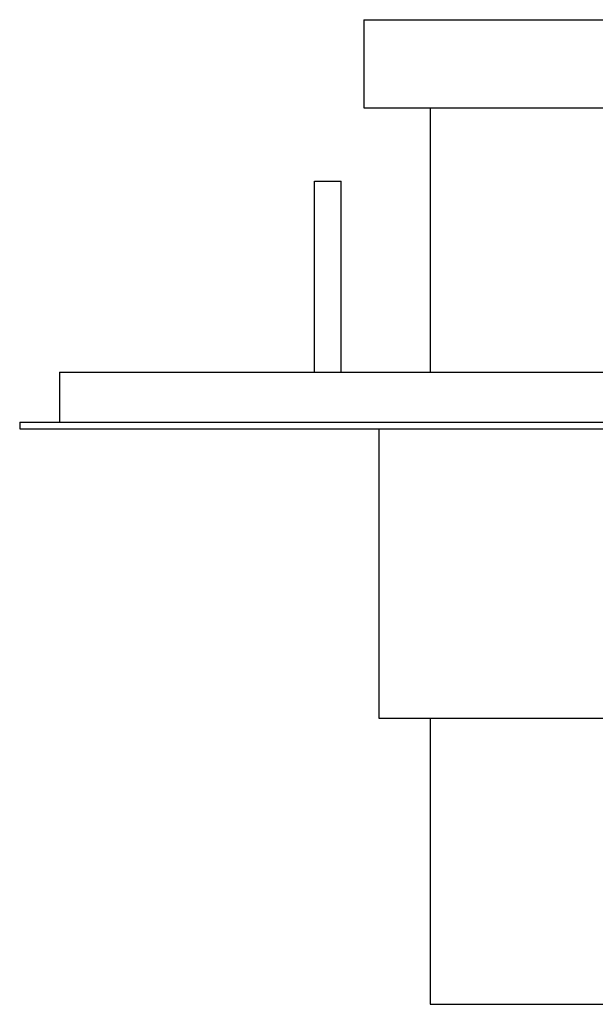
# Paper-space layout 'Layout1' of a CAD drawing. Extents: x -10 to 10, y -0.3 to 15.6.
# Tile 1 of 13: x -10 to -3.2, y 3.7 to 15.4. Entities that reach past the tile are written whole.
import ezdxf

# ---------------------------------------------------------------- set-up
doc = ezdxf.new("R2010")
doc.units = 0
doc.header["$MEASUREMENT"] = 0
doc.layers.get('0').update_dxf_attribs({"linetype": 'CONTINUOUS'})

psp = doc.layouts.get("Layout1")

# ---------------------------------------------------------------- linework, layer by layer
for p, q in [((-5.906, 15.394), (-5.906, 14.35)), ((-5.906, 15.394), (5.906, 15.394)), ((-5.906, 14.35), (5.906, 14.35)), ((-5.118, 14.35), (-5.118, 11.22)), ((-6.488, 13.481), (-6.173, 13.481)), ((-6.488, 11.22), (-6.488, 13.481)), ((-6.173, 11.22), (-6.173, 13.481)), ((-9.508, 11.22), (9.508, 11.22)), ((-9.508, 11.22), (-9.508, 10.63)), ((-9.98, 10.63), (9.98, 10.63)), ((-9.98, 10.63), (-9.98, 10.551)), ((-9.98, 10.551), (9.98, 10.551)), ((-5.728, 10.551), (-5.728, 7.128)), ((-5.728, 7.128), (5.728, 7.128)), ((-5.118, 7.128), (-5.118, 3.74)), ((-5.118, 3.74), (5.118, 3.74))]:
    psp.add_line(p, q)

doc.saveas('drawing.dxf')
